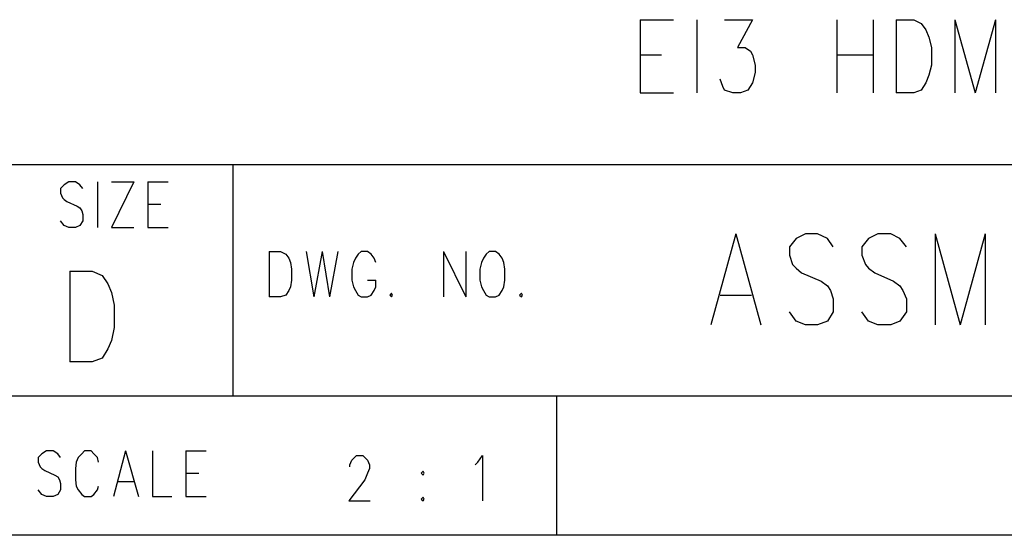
# Model space of a CAD drawing. Extents: x 11.9 to 28.1, y 10.8 to 21.2.
# Tile 28 of 33: x 25.613 to 26.675, y 10.799 to 11.355. Entities that reach past the tile are written whole.
import ezdxf

# ---------------------------------------------------------------- set-up
doc = ezdxf.new("R2010")
doc.units = 0
doc.header["$MEASUREMENT"] = 0
doc.layers.add('LAYNR1', color=2, linetype='Continuous')

msp = doc.modelspace()

# ---------------------------------------------------------------- linework, layer by layer
at = {"layer": 'LAYNR1'}
for points in [[(26.282, 11.355), (26.282, 11.276)], [(26.282, 11.355), (26.318, 11.355)], [(26.343, 11.355), (26.343, 11.276)], [(26.373, 11.355), (26.403, 11.355), (26.387, 11.325), (26.395, 11.325), (26.401, 11.321), (26.403, 11.317), (26.406, 11.306)], [(26.494, 11.355), (26.494, 11.276)], [(26.533, 11.355), (26.533, 11.276)], [(26.558, 11.355), (26.558, 11.276)], [(26.558, 11.355), (26.577, 11.355), (26.585, 11.351), (26.59, 11.344), (26.593, 11.336)], [(26.621, 11.355), (26.621, 11.276)], [(26.621, 11.355), (26.643, 11.276)], [(26.665, 11.355), (26.643, 11.276)], [(26.665, 11.355), (26.665, 11.276)], [(26.593, 11.336), (26.596, 11.325), (26.596, 11.306)], [(26.282, 11.317), (26.305, 11.317)], [(26.494, 11.317), (26.533, 11.317)], [(26.406, 11.306), (26.406, 11.298), (26.403, 11.287), (26.398, 11.279), (26.39, 11.276)], [(26.596, 11.306), (26.593, 11.295), (26.59, 11.287), (26.585, 11.279), (26.577, 11.276)], [(26.382, 11.276), (26.373, 11.279), (26.371, 11.283), (26.368, 11.291)], [(26.282, 11.276), (26.318, 11.276)], [(26.39, 11.276), (26.382, 11.276)], [(26.577, 11.276), (26.558, 11.276)], [(25.593, 11.199), (28.093, 11.199)], [(25.843, 10.949), (25.843, 11.199)], [(25.681, 11.173), (25.678, 11.177), (25.673, 11.18), (25.666, 11.18), (25.661, 11.177), (25.657, 11.173), (25.657, 11.168)], [(25.697, 11.18), (25.697, 11.131)], [(25.736, 11.18), (25.712, 11.131)], [(25.712, 11.18), (25.736, 11.18)], [(25.751, 11.18), (25.751, 11.131)], [(25.751, 11.18), (25.773, 11.18)], [(25.657, 11.168), (25.659, 11.163), (25.661, 11.161), (25.664, 11.159), (25.675, 11.154), (25.678, 11.152), (25.68, 11.149)], [(25.68, 11.149), (25.681, 11.145), (25.681, 11.138), (25.678, 11.133), (25.673, 11.131)], [(25.751, 11.156), (25.765, 11.156)], [(25.666, 11.131), (25.661, 11.133), (25.657, 11.138)], [(25.673, 11.131), (25.666, 11.131)], [(25.712, 11.131), (25.736, 11.131)], [(25.751, 11.131), (25.773, 11.131)], [(26.385, 11.124), (26.358, 11.026)], [(26.385, 11.124), (26.412, 11.026)], [(26.45, 11.119), (26.443, 11.11), (26.443, 11.101)], [(26.484, 11.119), (26.473, 11.124), (26.46, 11.124), (26.45, 11.119)], [(26.49, 11.11), (26.484, 11.119)], [(26.528, 11.119), (26.521, 11.11), (26.521, 11.101)], [(26.562, 11.119), (26.552, 11.124), (26.538, 11.124), (26.528, 11.119)], [(26.569, 11.11), (26.562, 11.119)], [(26.6, 11.124), (26.6, 11.026)], [(26.6, 11.124), (26.627, 11.026)], [(26.654, 11.124), (26.627, 11.026)], [(26.654, 11.124), (26.654, 11.026)], [(25.882, 11.105), (25.882, 11.056)], [(25.882, 11.105), (25.894, 11.105), (25.9, 11.102), (25.903, 11.098), (25.905, 11.093)], [(25.922, 11.105), (25.93, 11.056)], [(25.939, 11.105), (25.93, 11.056)], [(25.939, 11.105), (25.947, 11.056)], [(25.956, 11.105), (25.947, 11.056)], [(25.997, 11.093), (25.995, 11.098), (25.992, 11.102), (25.988, 11.105), (25.981, 11.105), (25.978, 11.102), (25.975, 11.098), (25.973, 11.093)], [(26.07, 11.105), (26.07, 11.056)], [(26.07, 11.105), (26.094, 11.056)], [(26.094, 11.105), (26.094, 11.056)], [(26.119, 11.105), (26.116, 11.102), (26.113, 11.098), (26.111, 11.093)], [(26.135, 11.093), (26.133, 11.098), (26.13, 11.102), (26.126, 11.105), (26.119, 11.105)], [(25.905, 11.093), (25.906, 11.086), (25.906, 11.074)], [(25.973, 11.093), (25.971, 11.086), (25.971, 11.074)], [(26.111, 11.093), (26.109, 11.086), (26.109, 11.074)], [(26.136, 11.074), (26.136, 11.086), (26.135, 11.093)], [(26.443, 11.101), (26.446, 11.091), (26.45, 11.087), (26.456, 11.082)], [(26.521, 11.101), (26.525, 11.091), (26.528, 11.087), (26.535, 11.082)], [(25.667, 11.084), (25.667, 10.986)], [(25.667, 11.084), (25.691, 11.084), (25.702, 11.079)], [(25.702, 11.079), (25.708, 11.07), (25.712, 11.061)], [(25.906, 11.074), (25.905, 11.067), (25.903, 11.063), (25.9, 11.058), (25.894, 11.056)], [(25.971, 11.074), (25.973, 11.067), (25.975, 11.063), (25.978, 11.058), (25.981, 11.056)], [(25.988, 11.056), (25.992, 11.058), (25.995, 11.063), (25.997, 11.067), (25.997, 11.074)], [(25.988, 11.074), (25.997, 11.074)], [(26.109, 11.074), (26.111, 11.067), (26.113, 11.063), (26.116, 11.058), (26.119, 11.056)], [(26.126, 11.056), (26.13, 11.058), (26.133, 11.063), (26.135, 11.067), (26.136, 11.074)], [(26.456, 11.082), (26.477, 11.073), (26.484, 11.068), (26.487, 11.063)], [(26.535, 11.082), (26.555, 11.073), (26.562, 11.068), (26.565, 11.063)], [(25.712, 11.061), (25.715, 11.047), (25.715, 11.023)], [(26.487, 11.063), (26.49, 11.054), (26.49, 11.04), (26.484, 11.03), (26.473, 11.026)], [(26.565, 11.063), (26.569, 11.054), (26.569, 11.04), (26.562, 11.03), (26.552, 11.026)], [(25.894, 11.056), (25.882, 11.056)], [(25.981, 11.056), (25.988, 11.056)], [(26.014, 11.06), (26.012, 11.058), (26.014, 11.056)], [(26.014, 11.056), (26.015, 11.058), (26.014, 11.06)], [(26.119, 11.056), (26.126, 11.056)], [(26.154, 11.06), (26.152, 11.058), (26.154, 11.056)], [(26.154, 11.056), (26.155, 11.058), (26.154, 11.06)], [(26.368, 11.058), (26.402, 11.058)], [(26.46, 11.026), (26.45, 11.03), (26.443, 11.04)], [(26.538, 11.026), (26.528, 11.03), (26.521, 11.04)], [(25.715, 11.023), (25.712, 11.009), (25.708, 11), (25.702, 10.99), (25.691, 10.986)], [(26.473, 11.026), (26.46, 11.026)], [(26.552, 11.026), (26.538, 11.026)], [(25.691, 10.986), (25.667, 10.986)], [(28.093, 10.949), (24.442, 10.949)], [(26.192, 10.799), (26.192, 10.949)], [(25.657, 10.883), (25.654, 10.887), (25.649, 10.89), (25.642, 10.89), (25.637, 10.887), (25.633, 10.883), (25.633, 10.878)], [(25.698, 10.878), (25.697, 10.883), (25.693, 10.887), (25.69, 10.89), (25.683, 10.89), (25.68, 10.887), (25.676, 10.883), (25.674, 10.878)], [(25.727, 10.89), (25.714, 10.841)], [(25.727, 10.89), (25.741, 10.841)], [(25.756, 10.89), (25.756, 10.841)], [(25.792, 10.89), (25.792, 10.841)], [(25.792, 10.89), (25.814, 10.89)], [(25.969, 10.873), (25.969, 10.875), (25.971, 10.88), (25.973, 10.882), (25.976, 10.885), (25.983, 10.885), (25.986, 10.882), (25.988, 10.88), (25.99, 10.875), (25.99, 10.871), (25.988, 10.866), (25.985, 10.859), (25.968, 10.836)], [(26.104, 10.875), (26.107, 10.878), (26.112, 10.885), (26.112, 10.836)], [(25.633, 10.878), (25.635, 10.873), (25.637, 10.871), (25.64, 10.869), (25.651, 10.864), (25.654, 10.862), (25.656, 10.859)], [(25.674, 10.878), (25.673, 10.871), (25.673, 10.859)], [(25.792, 10.866), (25.806, 10.866)], [(25.656, 10.859), (25.657, 10.855), (25.657, 10.848), (25.654, 10.843), (25.649, 10.841)], [(25.673, 10.859), (25.674, 10.852), (25.676, 10.848), (25.68, 10.843), (25.683, 10.841)], [(25.69, 10.841), (25.693, 10.843), (25.697, 10.848), (25.698, 10.852)], [(25.719, 10.857), (25.736, 10.857)], [(25.642, 10.841), (25.637, 10.843), (25.633, 10.848)], [(25.649, 10.841), (25.642, 10.841)], [(25.683, 10.841), (25.69, 10.841)], [(25.756, 10.841), (25.777, 10.841)], [(25.792, 10.841), (25.814, 10.841)], [(26.048, 10.84), (26.046, 10.838), (26.048, 10.836)], [(26.048, 10.836), (26.049, 10.838), (26.048, 10.84)], [(25.968, 10.836), (25.991, 10.836)], [(28.093, 10.799), (11.892, 10.799)], [(28.088, 10.799), (23.389, 10.799)], [(27.243, 10.799), (26.192, 10.799)]]:
    msp.add_lwpolyline(points, dxfattribs=at)
msp.add_lwpolyline([(26.048, 10.868), (26.046, 10.866), (26.048, 10.864), (26.049, 10.866), (26.048, 10.868)], close=True, dxfattribs=at)

doc.saveas('drawing.dxf')
